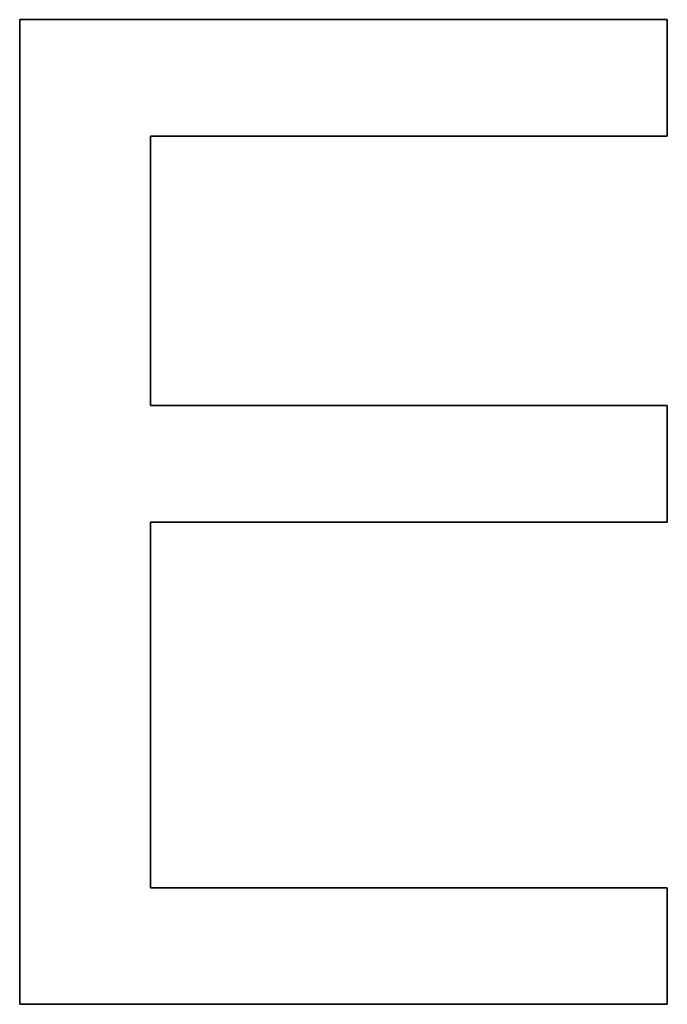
# Model space of a CAD drawing. Extents: x -3.81 to 3.81, y -1.89 to 1.9.
# Tile 48 of 149: x -0.75 to -0.68, y 1.16 to 1.27. Entities that reach past the tile are written whole.
import ezdxf

# ---------------------------------------------------------------- set-up
doc = ezdxf.new("R2010")
doc.units = 0
doc.layers.get('0').update_dxf_attribs({"linetype": 'CONTINUOUS'})

# ---------------------------------------------------------------- blocks, each defined once
blk = doc.blocks.new('*U1')
at = {"extrusion": (0, -1, 0)}
for p, q in [((-0.7494, 1.26772, 4.21), (-0.68032, 1.26772, 4.21)), ((-0.7494, 1.26772, 4.21), (-0.7494, 1.26772, 4.2098)), ((-0.68032, 1.26772, 4.2098), (-0.7494, 1.26772, 4.2098)), ((-0.68032, 1.26772, 4.21), (-0.68032, 1.26772, 4.2098)), ((-0.73543, 1.22657, 4.21), (-0.68032, 1.22657, 4.21)), ((-0.73543, 1.22657, 4.21), (-0.73543, 1.22657, 4.2098)), ((-0.68032, 1.22657, 4.2098), (-0.73543, 1.22657, 4.2098)), ((-0.68032, 1.22657, 4.21), (-0.68032, 1.22657, 4.2098)), ((-0.73543, 1.17514, 4.21), (-0.68032, 1.17514, 4.21)), ((-0.73543, 1.17514, 4.21), (-0.73543, 1.17514, 4.2098)), ((-0.68032, 1.17514, 4.2098), (-0.73543, 1.17514, 4.2098)), ((-0.68032, 1.17514, 4.21), (-0.68032, 1.17514, 4.2098))]:
    blk.add_line(p, q, dxfattribs=at)
at = {"extrusion": (1, 0, 0)}
for p, q in [((-0.7494, 1.16272, 4.21), (-0.7494, 1.26772, 4.21)), ((-0.7494, 1.26772, 4.21), (-0.7494, 1.26772, 4.2098)), ((-0.7494, 1.26772, 4.2098), (-0.7494, 1.16272, 4.2098)), ((-0.7494, 1.16272, 4.21), (-0.7494, 1.16272, 4.2098))]:
    blk.add_line(p, q, dxfattribs=at)
for p, q in [((-0.7494, 1.26772, 4.2098), (-0.7494, 1.16272, 4.2098)), ((-0.68032, 1.26772, 4.2098), (-0.7494, 1.26772, 4.2098)), ((-0.7494, 1.16272, 4.21), (-0.7494, 1.26772, 4.21)), ((-0.7494, 1.26772, 4.21), (-0.68032, 1.26772, 4.21)), ((-0.68032, 1.25529, 4.2098), (-0.68032, 1.26772, 4.2098)), ((-0.68032, 1.26772, 4.21), (-0.68032, 1.25529, 4.21)), ((-0.73543, 1.25529, 4.2098), (-0.68032, 1.25529, 4.2098)), ((-0.73543, 1.22657, 4.2098), (-0.73543, 1.25529, 4.2098)), ((-0.68032, 1.25529, 4.21), (-0.73543, 1.25529, 4.21)), ((-0.73543, 1.25529, 4.21), (-0.73543, 1.22657, 4.21)), ((-0.68032, 1.22657, 4.2098), (-0.73543, 1.22657, 4.2098)), ((-0.73543, 1.22657, 4.21), (-0.68032, 1.22657, 4.21)), ((-0.68032, 1.21414, 4.2098), (-0.68032, 1.22657, 4.2098)), ((-0.68032, 1.22657, 4.21), (-0.68032, 1.21414, 4.21)), ((-0.73543, 1.17514, 4.2098), (-0.73543, 1.21414, 4.2098)), ((-0.73543, 1.21414, 4.2098), (-0.68032, 1.21414, 4.2098)), ((-0.73543, 1.21414, 4.21), (-0.73543, 1.17514, 4.21)), ((-0.68032, 1.21414, 4.21), (-0.73543, 1.21414, 4.21)), ((-0.68032, 1.17514, 4.2098), (-0.73543, 1.17514, 4.2098)), ((-0.73543, 1.17514, 4.21), (-0.68032, 1.17514, 4.21)), ((-0.68032, 1.16272, 4.2098), (-0.68032, 1.17514, 4.2098)), ((-0.68032, 1.17514, 4.21), (-0.68032, 1.16272, 4.21)), ((-0.7494, 1.16272, 4.2098), (-0.68032, 1.16272, 4.2098)), ((-0.68032, 1.16272, 4.21), (-0.7494, 1.16272, 4.21))]:
    blk.add_line(p, q)
at = {"extrusion": (-1, 0, 0)}
for p, q in [((-0.68032, 1.26772, 4.21), (-0.68032, 1.25529, 4.21)), ((-0.68032, 1.26772, 4.21), (-0.68032, 1.26772, 4.2098)), ((-0.68032, 1.25529, 4.2098), (-0.68032, 1.26772, 4.2098)), ((-0.73543, 1.25529, 4.21), (-0.73543, 1.22657, 4.21)), ((-0.73543, 1.25529, 4.21), (-0.73543, 1.25529, 4.2098)), ((-0.73543, 1.22657, 4.2098), (-0.73543, 1.25529, 4.2098)), ((-0.68032, 1.25529, 4.21), (-0.68032, 1.25529, 4.2098)), ((-0.73543, 1.22657, 4.21), (-0.73543, 1.22657, 4.2098)), ((-0.68032, 1.22657, 4.21), (-0.68032, 1.21414, 4.21)), ((-0.68032, 1.22657, 4.21), (-0.68032, 1.22657, 4.2098)), ((-0.68032, 1.21414, 4.2098), (-0.68032, 1.22657, 4.2098)), ((-0.73543, 1.21414, 4.21), (-0.73543, 1.17514, 4.21)), ((-0.73543, 1.21414, 4.21), (-0.73543, 1.21414, 4.2098)), ((-0.73543, 1.17514, 4.2098), (-0.73543, 1.21414, 4.2098)), ((-0.68032, 1.21414, 4.21), (-0.68032, 1.21414, 4.2098)), ((-0.73543, 1.17514, 4.21), (-0.73543, 1.17514, 4.2098)), ((-0.68032, 1.17514, 4.21), (-0.68032, 1.16272, 4.21)), ((-0.68032, 1.17514, 4.21), (-0.68032, 1.17514, 4.2098)), ((-0.68032, 1.16272, 4.2098), (-0.68032, 1.17514, 4.2098)), ((-0.68032, 1.16272, 4.21), (-0.68032, 1.16272, 4.2098))]:
    blk.add_line(p, q, dxfattribs=at)
at = {"extrusion": (0, 1, 0)}
for p, q in [((-0.68032, 1.25529, 4.21), (-0.73543, 1.25529, 4.21)), ((-0.73543, 1.25529, 4.21), (-0.73543, 1.25529, 4.2098)), ((-0.73543, 1.25529, 4.2098), (-0.68032, 1.25529, 4.2098)), ((-0.68032, 1.25529, 4.21), (-0.68032, 1.25529, 4.2098)), ((-0.68032, 1.21414, 4.21), (-0.73543, 1.21414, 4.21)), ((-0.73543, 1.21414, 4.21), (-0.73543, 1.21414, 4.2098)), ((-0.73543, 1.21414, 4.2098), (-0.68032, 1.21414, 4.2098)), ((-0.68032, 1.21414, 4.21), (-0.68032, 1.21414, 4.2098)), ((-0.68032, 1.16272, 4.21), (-0.7494, 1.16272, 4.21)), ((-0.7494, 1.16272, 4.21), (-0.7494, 1.16272, 4.2098)), ((-0.7494, 1.16272, 4.2098), (-0.68032, 1.16272, 4.2098)), ((-0.68032, 1.16272, 4.21), (-0.68032, 1.16272, 4.2098))]:
    blk.add_line(p, q, dxfattribs=at)

msp = doc.modelspace()

# ---------------------------------------------------------------- block references
msp.add_blockref('*U1', (0, 0))

doc.saveas('drawing.dxf')
